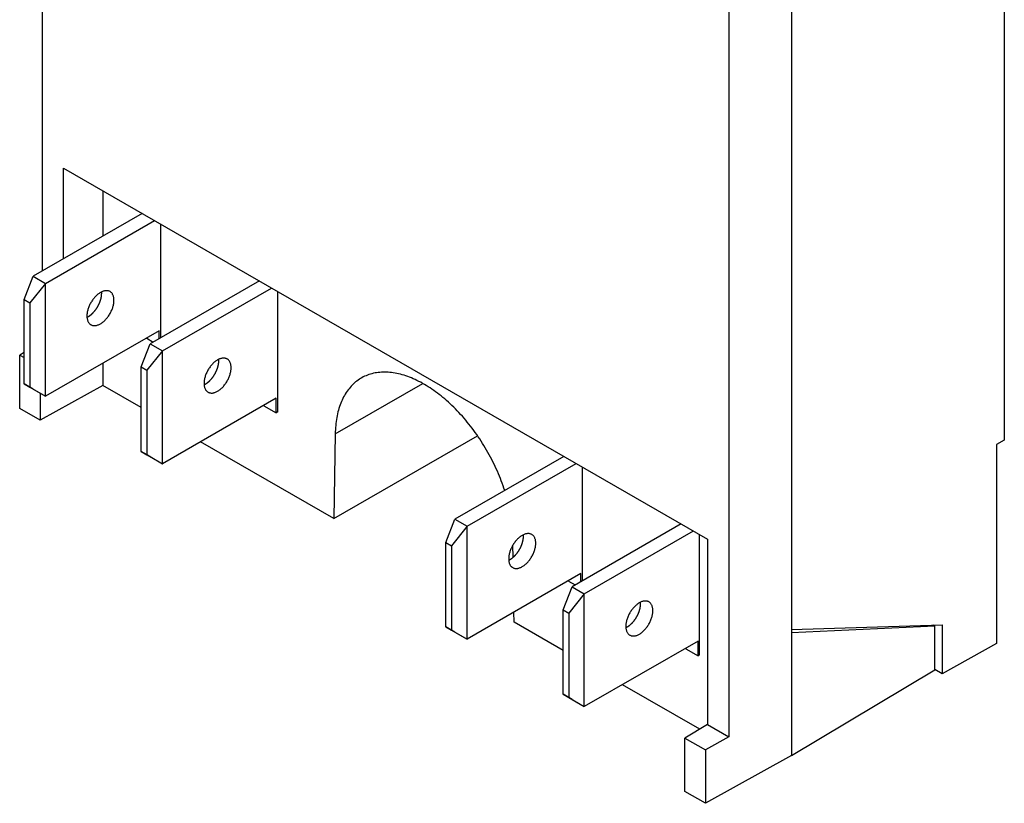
# Model space of a CAD drawing. Extents: x 35 to 270, y 100 to 375.
# Tile 1 of 14: x 35 to 80, y 100 to 136. Entities that reach past the tile are written whole.
import ezdxf

# ---------------------------------------------------------------- set-up
doc = ezdxf.new("R2010")
doc.units = 0
doc.layers.add('ARÊTES_TANGENTES_VISIBLES_', color=7, linetype='CONTINUOUS')
doc.layers.add('ARÊTES_VISIBLES_ISO_', color=7, linetype='CONTINUOUS')

msp = doc.modelspace()

# ---------------------------------------------------------------- linework, layer by layer
at = {"layer": 'ARÊTES_TANGENTES_VISIBLES_'}
msp.add_line((49.684, 116.61), (53.71, 118.929), dxfattribs=at)
at = {"layer": 'ARÊTES_VISIBLES_ISO_'}
for p, q in [((36.208, 124.103), (36.208, 161.441)), ((80.462, 145.43), (80.462, 116.326)), ((67.788, 144.365), (67.788, 102.67)), ((70.666, 142.777), (70.666, 107.459)), ((37.189, 128.829), (66.808, 111.773)), ((37.189, 124.667), (37.189, 128.829)), ((38.987, 127.793), (38.987, 125.703)), ((40.802, 126.748), (35.784, 123.858)), ((36.35, 123.533), (41.368, 126.422)), ((41.653, 121.033), (41.653, 126.258)), ((35.37, 122.791), (35.784, 123.858)), ((35.784, 123.858), (36.35, 123.533)), ((36.35, 123.533), (35.633, 122.64)), ((36.35, 118.341), (36.35, 123.533)), ((46.191, 123.645), (41.172, 120.756)), ((41.738, 120.43), (46.756, 123.32)), ((35.37, 122.791), (35.633, 122.64)), ((35.37, 118.908), (35.37, 122.791)), ((47.041, 117.618), (47.041, 123.155)), ((35.633, 122.64), (35.633, 118.757)), ((41.582, 121.355), (36.35, 118.341)), ((41.017, 121.029), (41.017, 121.006)), ((41.017, 121.006), (41.312, 120.836)), ((41.582, 120.992), (41.582, 121.355)), ((40.758, 119.689), (41.172, 120.756)), ((41.172, 120.756), (41.738, 120.43)), ((35.37, 120.356), (35.166, 120.234)), ((35.166, 120.234), (35.37, 120.117)), ((35.166, 117.781), (35.166, 120.234)), ((41.738, 120.43), (41.021, 119.537)), ((41.738, 115.238), (41.738, 120.43)), ((38.987, 119.86), (38.987, 118.839)), ((40.758, 119.689), (41.021, 119.537)), ((40.758, 115.805), (40.758, 119.689)), ((41.021, 119.537), (41.021, 115.654)), ((35.37, 118.908), (35.633, 118.757)), ((35.784, 118.667), (35.37, 118.908)), ((35.633, 118.757), (36.35, 118.341)), ((38.987, 118.839), (36.11, 117.238)), ((40.758, 117.819), (38.987, 118.839)), ((35.784, 118.667), (36.35, 118.341)), ((36.11, 118.48), (36.11, 117.238)), ((46.971, 118.252), (41.738, 115.238)), ((46.971, 117.577), (46.971, 118.252)), ((36.11, 117.238), (35.166, 117.781)), ((46.405, 117.926), (46.405, 117.903)), ((46.405, 117.903), (46.971, 117.577)), ((47.041, 117.618), (46.971, 117.577)), ((49.684, 116.61), (49.624, 112.713)), ((49.624, 112.713), (56.232, 116.518)), ((49.624, 112.713), (43.489, 116.247)), ((80.462, 116.326), (80.106, 116.124)), ((80.106, 116.124), (80.106, 106.967)), ((40.758, 115.805), (41.021, 115.654)), ((41.172, 115.564), (40.758, 115.805)), ((41.021, 115.654), (41.738, 115.238)), ((41.172, 115.564), (41.738, 115.238)), ((60.205, 115.575), (55.187, 112.685)), ((55.753, 112.359), (60.771, 115.249)), ((61.056, 109.859), (61.056, 115.085)), ((54.773, 111.618), (55.187, 112.685)), ((55.753, 112.359), (55.036, 111.467)), ((55.187, 112.685), (55.753, 112.359)), ((55.753, 107.168), (55.753, 112.359)), ((65.594, 112.472), (60.575, 109.582)), ((61.141, 109.256), (66.159, 112.146)), ((66.444, 106.445), (66.444, 111.982)), ((54.773, 111.618), (55.036, 111.467)), ((54.773, 107.735), (54.773, 111.618)), ((55.036, 111.467), (55.036, 107.583)), ((57.863, 110.93), (57.854, 111.494)), ((66.808, 111.773), (66.808, 103.235)), ((60.985, 110.181), (55.753, 107.168)), ((60.985, 109.818), (60.985, 110.181)), ((60.42, 109.855), (60.42, 109.832)), ((60.42, 109.832), (60.715, 109.662)), ((60.161, 108.515), (60.575, 109.582)), ((61.141, 109.256), (60.424, 108.364)), ((60.575, 109.582), (61.141, 109.256)), ((61.141, 104.065), (61.141, 109.256)), ((57.907, 107.943), (57.9, 108.405)), ((60.161, 108.515), (60.424, 108.364)), ((60.161, 104.632), (60.161, 108.515)), ((60.424, 108.364), (60.424, 104.481)), ((60.161, 106.645), (57.907, 107.943)), ((70.666, 107.615), (77.609, 107.833)), ((77.185, 107.82), (77.266, 107.773)), ((77.609, 107.833), (77.609, 105.579)), ((54.773, 107.735), (55.036, 107.583)), ((55.187, 107.494), (54.773, 107.735)), ((55.036, 107.583), (55.753, 107.168)), ((55.187, 107.494), (55.753, 107.168)), ((77.266, 107.773), (70.666, 107.459)), ((70.666, 107.459), (70.666, 101.818)), ((77.266, 105.754), (77.266, 107.773)), ((66.374, 107.078), (61.141, 104.065)), ((66.374, 106.404), (66.374, 107.078)), ((80.106, 106.967), (77.609, 105.579)), ((65.808, 106.753), (65.808, 106.73)), ((65.808, 106.73), (66.374, 106.404)), ((66.444, 106.445), (66.374, 106.404)), ((70.666, 101.818), (77.266, 105.754)), ((77.609, 105.579), (77.266, 105.777)), ((66.452, 103.023), (62.892, 105.073)), ((60.161, 104.632), (60.424, 104.481)), ((60.575, 104.391), (60.161, 104.632)), ((60.424, 104.481), (61.141, 104.065)), ((60.575, 104.391), (61.141, 104.065)), ((66.808, 103.235), (65.765, 102.613)), ((66.808, 103.235), (67.788, 102.67)), ((65.765, 102.613), (66.709, 102.07)), ((65.765, 100.161), (65.765, 102.613)), ((67.788, 102.67), (66.709, 102.07)), ((66.709, 102.07), (66.709, 99.617)), ((70.666, 101.818), (66.709, 99.617)), ((66.709, 99.617), (65.765, 100.161))]:
    msp.add_line(p, q, dxfattribs=at)
for points in [[(38.442, 121.632, 0), (38.464, 121.621, 0), (38.487, 121.611, 0), (38.512, 121.603, 0), (38.537, 121.597, 0), (38.562, 121.593, 0), (38.589, 121.591, 0), (38.616, 121.591, 0), (38.644, 121.593, 0), (38.673, 121.597, 0), (38.702, 121.603, 0), (38.731, 121.61, 0), (38.761, 121.62, 0), (38.791, 121.631, 0), (38.822, 121.644, 0), (38.852, 121.659, 0), (38.883, 121.676, 0), (38.913, 121.695, 0), (38.944, 121.715, 0), (38.974, 121.737, 0), (39.004, 121.76, 0), (39.034, 121.785, 0), (39.063, 121.811, 0), (39.092, 121.839, 0), (39.121, 121.868, 0), (39.148, 121.899, 0), (39.176, 121.93, 0), (39.202, 121.963, 0), (39.228, 121.997, 0), (39.253, 122.032, 0), (39.277, 122.067, 0), (39.3, 122.104, 0), (39.322, 122.141, 0), (39.343, 122.179, 0), (39.363, 122.217, 0), (39.382, 122.256, 0), (39.399, 122.295, 0), (39.416, 122.334, 0), (39.431, 122.373, 0), (39.444, 122.413, 0), (39.457, 122.452, 0), (39.468, 122.491, 0), (39.477, 122.53, 0), (39.485, 122.569, 0), (39.492, 122.607, 0), (39.497, 122.645, 0), (39.501, 122.682, 0), (39.503, 122.719, 0), (39.504, 122.754, 0), (39.503, 122.789, 0), (39.501, 122.823, 0), (39.497, 122.856, 0), (39.491, 122.888, 0), (39.485, 122.918, 0), (39.476, 122.948, 0), (39.467, 122.976, 0), (39.456, 123.002, 0), (39.443, 123.027, 0), (39.429, 123.051, 0), (39.414, 123.073, 0), (39.398, 123.093, 0), (39.38, 123.112, 0), (39.362, 123.129, 0), (39.342, 123.144, 0), (39.321, 123.157, 0), (39.298, 123.169, 0), (39.275, 123.179, 0), (39.251, 123.186, 0), (39.226, 123.192, 0), (39.2, 123.196, 0), (39.174, 123.198, 0), (39.146, 123.198, 0), (39.118, 123.196, 0), (39.09, 123.193, 0), (39.061, 123.187, 0), (39.031, 123.179, 0), (39.002, 123.17, 0), (38.971, 123.159, 0), (38.941, 123.145, 0), (38.911, 123.13, 0), (38.88, 123.114, 0), (38.85, 123.095, 0), (38.819, 123.075, 0), (38.789, 123.053, 0), (38.759, 123.03, 0), (38.729, 123.005, 0), (38.7, 122.978, 0), (38.671, 122.95, 0), (38.642, 122.921, 0), (38.614, 122.891, 0), (38.587, 122.859, 0), (38.56, 122.826, 0), (38.535, 122.793, 0), (38.51, 122.758, 0), (38.486, 122.722, 0), (38.463, 122.686, 0), (38.441, 122.649, 0), (38.419, 122.611, 0), (38.4, 122.573, 0), (38.381, 122.534, 0), (38.363, 122.495, 0), (38.347, 122.456, 0), (38.332, 122.416, 0), (38.318, 122.377, 0), (38.306, 122.337, 0), (38.295, 122.298, 0), (38.285, 122.259, 0), (38.277, 122.22, 0), (38.271, 122.182, 0), (38.266, 122.144, 0), (38.262, 122.107, 0), (38.26, 122.071, 0), (38.259, 122.035, 0), (38.26, 122, 0), (38.262, 121.966, 0), (38.266, 121.933, 0), (38.271, 121.902, 0), (38.278, 121.871, 0), (38.286, 121.842, 0), (38.296, 121.814, 0), (38.307, 121.787, 0), (38.319, 121.762, 0), (38.333, 121.739, 0), (38.348, 121.717, 0), (38.365, 121.696, 0), (38.382, 121.678, 0), (38.401, 121.661, 0), (38.421, 121.646, 0), (38.442, 121.632, 0)], [(38.262, 121.973, 0), (38.27, 121.977, 0), (38.279, 121.981, 0), (38.287, 121.985, 0), (38.296, 121.99, 0), (38.304, 121.995, 0), (38.313, 121.999, 0), (38.321, 122.004, 0), (38.33, 122.009, 0), (38.338, 122.014, 0), (38.347, 122.02, 0), (38.355, 122.025, 0), (38.364, 122.031, 0), (38.372, 122.036, 0), (38.38, 122.042, 0), (38.389, 122.048, 0), (38.397, 122.054, 0), (38.406, 122.061, 0), (38.414, 122.067, 0), (38.422, 122.073, 0), (38.431, 122.08, 0), (38.439, 122.087, 0), (38.448, 122.093, 0), (38.456, 122.1, 0), (38.464, 122.107, 0), (38.472, 122.115, 0), (38.481, 122.122, 0), (38.489, 122.129, 0), (38.497, 122.137, 0), (38.505, 122.144, 0), (38.513, 122.152, 0), (38.521, 122.16, 0), (38.529, 122.168, 0), (38.537, 122.176, 0), (38.545, 122.184, 0), (38.553, 122.192, 0), (38.561, 122.2, 0), (38.569, 122.209, 0), (38.576, 122.217, 0), (38.584, 122.226, 0), (38.592, 122.235, 0), (38.599, 122.243, 0), (38.607, 122.252, 0), (38.614, 122.261, 0), (38.622, 122.27, 0), (38.629, 122.279, 0), (38.636, 122.289, 0), (38.644, 122.298, 0), (38.651, 122.307, 0), (38.658, 122.317, 0), (38.665, 122.326, 0), (38.672, 122.336, 0), (38.679, 122.346, 0), (38.686, 122.355, 0), (38.693, 122.365, 0), (38.699, 122.375, 0), (38.706, 122.385, 0), (38.713, 122.395, 0), (38.719, 122.405, 0), (38.725, 122.415, 0), (38.732, 122.425, 0), (38.738, 122.436, 0), (38.744, 122.446, 0), (38.751, 122.456, 0), (38.757, 122.467, 0), (38.763, 122.477, 0), (38.768, 122.488, 0), (38.774, 122.498, 0), (38.78, 122.509, 0), (38.785, 122.519, 0), (38.791, 122.53, 0), (38.796, 122.541, 0), (38.802, 122.551, 0), (38.807, 122.562, 0), (38.812, 122.573, 0), (38.817, 122.584, 0), (38.822, 122.595, 0), (38.827, 122.605, 0), (38.832, 122.616, 0), (38.837, 122.627, 0), (38.841, 122.638, 0), (38.846, 122.649, 0), (38.85, 122.66, 0), (38.854, 122.671, 0), (38.859, 122.682, 0), (38.863, 122.693, 0), (38.867, 122.704, 0), (38.871, 122.715, 0), (38.874, 122.726, 0), (38.878, 122.737, 0), (38.882, 122.748, 0), (38.885, 122.759, 0), (38.889, 122.77, 0), (38.892, 122.781, 0), (38.895, 122.792, 0), (38.898, 122.802, 0), (38.901, 122.813, 0), (38.904, 122.824, 0), (38.907, 122.835, 0), (38.909, 122.846, 0), (38.912, 122.857, 0), (38.914, 122.868, 0), (38.916, 122.878, 0), (38.918, 122.889, 0), (38.92, 122.9, 0), (38.922, 122.911, 0), (38.924, 122.921, 0), (38.926, 122.932, 0), (38.928, 122.942, 0), (38.929, 122.953, 0), (38.93, 122.963, 0), (38.932, 122.974, 0), (38.933, 122.984, 0), (38.934, 122.995, 0), (38.935, 123.005, 0), (38.936, 123.015, 0), (38.936, 123.025, 0), (38.937, 123.035, 0), (38.937, 123.046, 0), (38.938, 123.056, 0), (38.938, 123.065, 0), (38.938, 123.075, 0), (38.938, 123.085, 0), (38.938, 123.095, 0), (38.938, 123.105, 0), (38.937, 123.114, 0), (38.937, 123.124, 0), (38.936, 123.133, 0), (38.935, 123.143, 0)], [(43.83, 118.529, 0), (43.852, 118.518, 0), (43.876, 118.508, 0), (43.9, 118.5, 0), (43.925, 118.494, 0), (43.951, 118.491, 0), (43.977, 118.488, 0), (44.005, 118.488, 0), (44.032, 118.49, 0), (44.061, 118.494, 0), (44.09, 118.5, 0), (44.12, 118.507, 0), (44.149, 118.517, 0), (44.179, 118.528, 0), (44.21, 118.541, 0), (44.24, 118.556, 0), (44.271, 118.573, 0), (44.301, 118.592, 0), (44.332, 118.612, 0), (44.362, 118.634, 0), (44.392, 118.657, 0), (44.422, 118.682, 0), (44.451, 118.709, 0), (44.48, 118.736, 0), (44.509, 118.766, 0), (44.537, 118.796, 0), (44.564, 118.828, 0), (44.59, 118.86, 0), (44.616, 118.894, 0), (44.641, 118.929, 0), (44.665, 118.965, 0), (44.688, 119.001, 0), (44.71, 119.038, 0), (44.731, 119.076, 0), (44.751, 119.114, 0), (44.77, 119.153, 0), (44.788, 119.192, 0), (44.804, 119.231, 0), (44.819, 119.27, 0), (44.833, 119.31, 0), (44.845, 119.349, 0), (44.856, 119.388, 0), (44.865, 119.428, 0), (44.873, 119.466, 0), (44.88, 119.505, 0), (44.885, 119.542, 0), (44.889, 119.579, 0), (44.891, 119.616, 0), (44.892, 119.652, 0), (44.891, 119.686, 0), (44.889, 119.72, 0), (44.885, 119.753, 0), (44.88, 119.785, 0), (44.873, 119.816, 0), (44.865, 119.845, 0), (44.855, 119.873, 0), (44.844, 119.899, 0), (44.831, 119.924, 0), (44.818, 119.948, 0), (44.803, 119.97, 0), (44.786, 119.99, 0), (44.769, 120.009, 0), (44.75, 120.026, 0), (44.73, 120.041, 0), (44.709, 120.055, 0), (44.687, 120.066, 0), (44.663, 120.076, 0), (44.639, 120.084, 0), (44.614, 120.089, 0), (44.588, 120.093, 0), (44.562, 120.095, 0), (44.534, 120.095, 0), (44.507, 120.094, 0), (44.478, 120.09, 0), (44.449, 120.084, 0), (44.419, 120.077, 0), (44.39, 120.067, 0), (44.36, 120.056, 0), (44.329, 120.042, 0), (44.299, 120.027, 0), (44.268, 120.011, 0), (44.238, 119.992, 0), (44.207, 119.972, 0), (44.177, 119.95, 0), (44.147, 119.927, 0), (44.117, 119.902, 0), (44.088, 119.875, 0), (44.059, 119.847, 0), (44.03, 119.818, 0), (44.002, 119.788, 0), (43.975, 119.756, 0), (43.949, 119.723, 0), (43.923, 119.69, 0), (43.898, 119.655, 0), (43.874, 119.619, 0), (43.851, 119.583, 0), (43.829, 119.546, 0), (43.808, 119.508, 0), (43.788, 119.47, 0), (43.769, 119.431, 0), (43.751, 119.392, 0), (43.735, 119.353, 0), (43.72, 119.314, 0), (43.706, 119.274, 0), (43.694, 119.235, 0), (43.683, 119.195, 0), (43.674, 119.156, 0), (43.666, 119.118, 0), (43.659, 119.079, 0), (43.654, 119.042, 0), (43.65, 119.004, 0), (43.648, 118.968, 0), (43.647, 118.932, 0), (43.648, 118.897, 0), (43.65, 118.863, 0), (43.654, 118.831, 0), (43.659, 118.799, 0), (43.666, 118.768, 0), (43.674, 118.739, 0), (43.684, 118.711, 0), (43.695, 118.685, 0), (43.708, 118.659, 0), (43.721, 118.636, 0), (43.736, 118.614, 0), (43.753, 118.594, 0), (43.77, 118.575, 0), (43.789, 118.558, 0), (43.809, 118.543, 0), (43.83, 118.529, 0)], [(43.65, 118.87, 0), (43.658, 118.874, 0), (43.667, 118.878, 0), (43.675, 118.883, 0), (43.684, 118.887, 0), (43.692, 118.892, 0), (43.701, 118.896, 0), (43.709, 118.901, 0), (43.718, 118.906, 0), (43.726, 118.912, 0), (43.735, 118.917, 0), (43.743, 118.922, 0), (43.752, 118.928, 0), (43.76, 118.934, 0), (43.769, 118.939, 0), (43.777, 118.945, 0), (43.785, 118.952, 0), (43.794, 118.958, 0), (43.802, 118.964, 0), (43.811, 118.971, 0), (43.819, 118.977, 0), (43.827, 118.984, 0), (43.836, 118.991, 0), (43.844, 118.997, 0), (43.852, 119.005, 0), (43.861, 119.012, 0), (43.869, 119.019, 0), (43.877, 119.026, 0), (43.885, 119.034, 0), (43.893, 119.041, 0), (43.901, 119.049, 0), (43.909, 119.057, 0), (43.917, 119.065, 0), (43.925, 119.073, 0), (43.933, 119.081, 0), (43.941, 119.089, 0), (43.949, 119.098, 0), (43.957, 119.106, 0), (43.964, 119.114, 0), (43.972, 119.123, 0), (43.98, 119.132, 0), (43.987, 119.141, 0), (43.995, 119.149, 0), (44.002, 119.158, 0), (44.01, 119.167, 0), (44.017, 119.177, 0), (44.025, 119.186, 0), (44.032, 119.195, 0), (44.039, 119.205, 0), (44.046, 119.214, 0), (44.053, 119.224, 0), (44.06, 119.233, 0), (44.067, 119.243, 0), (44.074, 119.253, 0), (44.081, 119.262, 0), (44.087, 119.272, 0), (44.094, 119.282, 0), (44.101, 119.292, 0), (44.107, 119.302, 0), (44.114, 119.312, 0), (44.12, 119.323, 0), (44.126, 119.333, 0), (44.133, 119.343, 0), (44.139, 119.353, 0), (44.145, 119.364, 0), (44.151, 119.374, 0), (44.157, 119.385, 0), (44.162, 119.395, 0), (44.168, 119.406, 0), (44.174, 119.416, 0), (44.179, 119.427, 0), (44.185, 119.438, 0), (44.19, 119.449, 0), (44.195, 119.459, 0), (44.2, 119.47, 0), (44.205, 119.481, 0), (44.21, 119.492, 0), (44.215, 119.503, 0), (44.22, 119.513, 0), (44.225, 119.524, 0), (44.229, 119.535, 0), (44.234, 119.546, 0), (44.238, 119.557, 0), (44.243, 119.568, 0), (44.247, 119.579, 0), (44.251, 119.59, 0), (44.255, 119.601, 0), (44.259, 119.612, 0), (44.263, 119.623, 0), (44.266, 119.634, 0), (44.27, 119.645, 0), (44.273, 119.656, 0), (44.277, 119.667, 0), (44.28, 119.678, 0), (44.283, 119.689, 0), (44.286, 119.7, 0), (44.289, 119.711, 0), (44.292, 119.721, 0), (44.295, 119.732, 0), (44.297, 119.743, 0), (44.3, 119.754, 0), (44.302, 119.765, 0), (44.304, 119.776, 0), (44.307, 119.786, 0), (44.309, 119.797, 0), (44.311, 119.808, 0), (44.312, 119.818, 0), (44.314, 119.829, 0), (44.316, 119.84, 0), (44.317, 119.85, 0), (44.319, 119.861, 0), (44.32, 119.871, 0), (44.321, 119.881, 0), (44.322, 119.892, 0), (44.323, 119.902, 0), (44.324, 119.912, 0), (44.324, 119.922, 0), (44.325, 119.933, 0), (44.325, 119.943, 0), (44.326, 119.953, 0), (44.326, 119.963, 0), (44.326, 119.973, 0), (44.326, 119.982, 0), (44.326, 119.992, 0), (44.326, 120.002, 0), (44.325, 120.011, 0), (44.325, 120.021, 0), (44.324, 120.03, 0), (44.324, 120.04, 0)], [(57.478, 114.004, 0), (57.441, 114.115, 0), (57.403, 114.226, 0), (57.363, 114.337, 0), (57.322, 114.448, 0), (57.279, 114.559, 0), (57.234, 114.67, 0), (57.188, 114.78, 0), (57.141, 114.89, 0), (57.092, 115, 0), (57.041, 115.11, 0), (56.989, 115.219, 0), (56.935, 115.327, 0), (56.881, 115.435, 0), (56.824, 115.543, 0), (56.767, 115.65, 0), (56.708, 115.756, 0), (56.648, 115.862, 0), (56.586, 115.966, 0), (56.523, 116.07, 0), (56.459, 116.174, 0), (56.394, 116.276, 0), (56.328, 116.377, 0), (56.26, 116.478, 0), (56.192, 116.577, 0), (56.122, 116.675, 0), (56.051, 116.773, 0), (55.98, 116.869, 0), (55.907, 116.964, 0), (55.833, 117.057, 0), (55.758, 117.15, 0), (55.683, 117.241, 0), (55.607, 117.33, 0), (55.53, 117.419, 0), (55.452, 117.505, 0), (55.373, 117.591, 0), (55.294, 117.675, 0), (55.214, 117.757, 0), (55.133, 117.838, 0), (55.052, 117.917, 0), (54.97, 117.994, 0), (54.888, 118.07, 0), (54.805, 118.144, 0), (54.721, 118.216, 0), (54.638, 118.287, 0), (54.553, 118.355, 0), (54.469, 118.422, 0), (54.384, 118.487, 0), (54.299, 118.55, 0), (54.214, 118.611, 0), (54.128, 118.67, 0), (54.042, 118.727, 0), (53.956, 118.782, 0), (53.871, 118.836, 0), (53.785, 118.887, 0), (53.699, 118.935, 0), (53.613, 118.982, 0), (53.527, 119.027, 0), (53.441, 119.069, 0), (53.356, 119.11, 0), (53.27, 119.148, 0), (53.185, 119.184, 0), (53.1, 119.218, 0), (53.015, 119.249, 0), (52.931, 119.278, 0), (52.847, 119.305, 0), (52.764, 119.33, 0), (52.681, 119.353, 0), (52.598, 119.373, 0), (52.516, 119.391, 0), (52.434, 119.406, 0), (52.353, 119.419, 0), (52.273, 119.43, 0), (52.193, 119.439, 0), (52.114, 119.445, 0), (52.036, 119.449, 0), (51.959, 119.45, 0), (51.882, 119.45, 0), (51.806, 119.447, 0), (51.731, 119.441, 0), (51.657, 119.433, 0), (51.584, 119.423, 0), (51.512, 119.411, 0), (51.441, 119.396, 0), (51.37, 119.379, 0), (51.301, 119.36, 0), (51.233, 119.338, 0), (51.167, 119.314, 0), (51.101, 119.288, 0), (51.036, 119.259, 0), (50.973, 119.228, 0), (50.911, 119.195, 0), (50.85, 119.16, 0), (50.791, 119.123, 0), (50.733, 119.083, 0), (50.676, 119.041, 0), (50.62, 118.997, 0), (50.566, 118.951, 0), (50.513, 118.903, 0), (50.462, 118.853, 0), (50.412, 118.8, 0), (50.364, 118.746, 0), (50.317, 118.69, 0), (50.272, 118.631, 0), (50.228, 118.571, 0), (50.186, 118.508, 0), (50.146, 118.444, 0), (50.107, 118.378, 0), (50.069, 118.31, 0), (50.034, 118.24, 0), (50, 118.168, 0), (49.968, 118.095, 0), (49.937, 118.02, 0), (49.908, 117.943, 0), (49.881, 117.864, 0), (49.855, 117.784, 0), (49.831, 117.702, 0), (49.809, 117.619, 0), (49.789, 117.534, 0), (49.77, 117.448, 0), (49.754, 117.36, 0), (49.739, 117.271, 0), (49.725, 117.18, 0), (49.714, 117.088, 0), (49.704, 116.995, 0), (49.697, 116.901, 0), (49.691, 116.805, 0), (49.686, 116.708, 0), (49.684, 116.61, 0)], [(57.845, 110.459, 0), (57.867, 110.447, 0), (57.891, 110.438, 0), (57.915, 110.43, 0), (57.94, 110.424, 0), (57.965, 110.42, 0), (57.992, 110.418, 0), (58.019, 110.418, 0), (58.047, 110.42, 0), (58.076, 110.423, 0), (58.105, 110.429, 0), (58.134, 110.437, 0), (58.164, 110.446, 0), (58.194, 110.458, 0), (58.224, 110.471, 0), (58.255, 110.486, 0), (58.285, 110.503, 0), (58.316, 110.521, 0), (58.346, 110.541, 0), (58.377, 110.563, 0), (58.407, 110.587, 0), (58.437, 110.612, 0), (58.466, 110.638, 0), (58.495, 110.666, 0), (58.524, 110.695, 0), (58.551, 110.725, 0), (58.579, 110.757, 0), (58.605, 110.79, 0), (58.631, 110.824, 0), (58.656, 110.858, 0), (58.68, 110.894, 0), (58.703, 110.93, 0), (58.725, 110.967, 0), (58.746, 111.005, 0), (58.766, 111.043, 0), (58.785, 111.082, 0), (58.802, 111.121, 0), (58.819, 111.16, 0), (58.834, 111.2, 0), (58.847, 111.239, 0), (58.86, 111.279, 0), (58.871, 111.318, 0), (58.88, 111.357, 0), (58.888, 111.396, 0), (58.895, 111.434, 0), (58.9, 111.472, 0), (58.904, 111.509, 0), (58.906, 111.545, 0), (58.907, 111.581, 0), (58.906, 111.616, 0), (58.904, 111.65, 0), (58.9, 111.683, 0), (58.894, 111.714, 0), (58.888, 111.745, 0), (58.88, 111.774, 0), (58.87, 111.802, 0), (58.859, 111.829, 0), (58.846, 111.854, 0), (58.833, 111.877, 0), (58.817, 111.899, 0), (58.801, 111.92, 0), (58.783, 111.938, 0), (58.765, 111.955, 0), (58.745, 111.971, 0), (58.724, 111.984, 0), (58.701, 111.995, 0), (58.678, 112.005, 0), (58.654, 112.013, 0), (58.629, 112.019, 0), (58.603, 112.023, 0), (58.577, 112.025, 0), (58.549, 112.025, 0), (58.521, 112.023, 0), (58.493, 112.019, 0), (58.464, 112.014, 0), (58.434, 112.006, 0), (58.405, 111.996, 0), (58.374, 111.985, 0), (58.344, 111.972, 0), (58.314, 111.957, 0), (58.283, 111.94, 0), (58.253, 111.922, 0), (58.222, 111.901, 0), (58.192, 111.88, 0), (58.162, 111.856, 0), (58.132, 111.831, 0), (58.103, 111.805, 0), (58.074, 111.777, 0), (58.045, 111.748, 0), (58.017, 111.717, 0), (57.99, 111.686, 0), (57.963, 111.653, 0), (57.938, 111.619, 0), (57.913, 111.584, 0), (57.889, 111.549, 0), (57.866, 111.512, 0), (57.843, 111.475, 0), (57.822, 111.437, 0), (57.803, 111.399, 0), (57.784, 111.361, 0), (57.766, 111.322, 0), (57.75, 111.282, 0), (57.735, 111.243, 0), (57.721, 111.203, 0), (57.709, 111.164, 0), (57.698, 111.125, 0), (57.688, 111.086, 0), (57.68, 111.047, 0), (57.674, 111.009, 0), (57.669, 110.971, 0), (57.665, 110.934, 0), (57.663, 110.897, 0), (57.662, 110.862, 0), (57.663, 110.827, 0), (57.665, 110.793, 0), (57.669, 110.76, 0), (57.674, 110.728, 0), (57.681, 110.698, 0), (57.689, 110.668, 0), (57.699, 110.64, 0), (57.71, 110.614, 0), (57.722, 110.589, 0), (57.736, 110.565, 0), (57.751, 110.543, 0), (57.768, 110.523, 0), (57.785, 110.504, 0), (57.804, 110.487, 0), (57.824, 110.472, 0), (57.845, 110.459, 0)], [(57.665, 110.799, 0), (57.673, 110.803, 0), (57.682, 110.808, 0), (57.69, 110.812, 0), (57.699, 110.816, 0), (57.707, 110.821, 0), (57.716, 110.826, 0), (57.724, 110.831, 0), (57.733, 110.836, 0), (57.741, 110.841, 0), (57.75, 110.846, 0), (57.758, 110.852, 0), (57.767, 110.857, 0), (57.775, 110.863, 0), (57.783, 110.869, 0), (57.792, 110.875, 0), (57.8, 110.881, 0), (57.809, 110.887, 0), (57.817, 110.893, 0), (57.825, 110.9, 0), (57.834, 110.906, 0), (57.842, 110.913, 0), (57.851, 110.92, 0), (57.859, 110.927, 0), (57.867, 110.934, 0), (57.875, 110.941, 0), (57.884, 110.948, 0), (57.892, 110.956, 0), (57.9, 110.963, 0), (57.908, 110.971, 0), (57.916, 110.979, 0), (57.924, 110.986, 0), (57.932, 110.994, 0), (57.94, 111.002, 0), (57.948, 111.01, 0), (57.956, 111.019, 0), (57.964, 111.027, 0), (57.971, 111.035, 0), (57.979, 111.044, 0), (57.987, 111.052, 0), (57.995, 111.061, 0), (58.002, 111.07, 0), (58.01, 111.079, 0), (58.017, 111.088, 0), (58.025, 111.097, 0), (58.032, 111.106, 0), (58.039, 111.115, 0), (58.047, 111.125, 0), (58.054, 111.134, 0), (58.061, 111.143, 0), (58.068, 111.153, 0), (58.075, 111.162, 0), (58.082, 111.172, 0), (58.089, 111.182, 0), (58.096, 111.192, 0), (58.102, 111.202, 0), (58.109, 111.212, 0), (58.116, 111.222, 0), (58.122, 111.232, 0), (58.129, 111.242, 0), (58.135, 111.252, 0), (58.141, 111.262, 0), (58.147, 111.272, 0), (58.154, 111.283, 0), (58.16, 111.293, 0), (58.166, 111.304, 0), (58.171, 111.314, 0), (58.177, 111.325, 0), (58.183, 111.335, 0), (58.188, 111.346, 0), (58.194, 111.356, 0), (58.199, 111.367, 0), (58.205, 111.378, 0), (58.21, 111.389, 0), (58.215, 111.399, 0), (58.22, 111.41, 0), (58.225, 111.421, 0), (58.23, 111.432, 0), (58.235, 111.443, 0), (58.24, 111.454, 0), (58.244, 111.465, 0), (58.249, 111.476, 0), (58.253, 111.486, 0), (58.257, 111.497, 0), (58.262, 111.508, 0), (58.266, 111.519, 0), (58.27, 111.53, 0), (58.274, 111.541, 0), (58.277, 111.552, 0), (58.281, 111.563, 0), (58.285, 111.574, 0), (58.288, 111.585, 0), (58.292, 111.596, 0), (58.295, 111.607, 0), (58.298, 111.618, 0), (58.301, 111.629, 0), (58.304, 111.64, 0), (58.307, 111.651, 0), (58.309, 111.662, 0), (58.312, 111.673, 0), (58.315, 111.683, 0), (58.317, 111.694, 0), (58.319, 111.705, 0), (58.322, 111.716, 0), (58.324, 111.726, 0), (58.325, 111.737, 0), (58.327, 111.748, 0), (58.329, 111.758, 0), (58.331, 111.769, 0), (58.332, 111.779, 0), (58.333, 111.79, 0), (58.335, 111.8, 0), (58.336, 111.811, 0), (58.337, 111.821, 0), (58.338, 111.831, 0), (58.339, 111.842, 0), (58.339, 111.852, 0), (58.34, 111.862, 0), (58.34, 111.872, 0), (58.341, 111.882, 0), (58.341, 111.892, 0), (58.341, 111.902, 0), (58.341, 111.912, 0), (58.341, 111.921, 0), (58.34, 111.931, 0), (58.34, 111.941, 0), (58.34, 111.95, 0), (58.339, 111.96, 0), (58.338, 111.969, 0)], [(63.233, 107.356, 0), (63.255, 107.344, 0), (63.279, 107.335, 0), (63.303, 107.327, 0), (63.328, 107.321, 0), (63.354, 107.317, 0), (63.38, 107.315, 0), (63.407, 107.315, 0), (63.435, 107.317, 0), (63.464, 107.321, 0), (63.493, 107.326, 0), (63.523, 107.334, 0), (63.552, 107.343, 0), (63.582, 107.355, 0), (63.613, 107.368, 0), (63.643, 107.383, 0), (63.674, 107.4, 0), (63.704, 107.418, 0), (63.735, 107.438, 0), (63.765, 107.46, 0), (63.795, 107.484, 0), (63.825, 107.509, 0), (63.854, 107.535, 0), (63.883, 107.563, 0), (63.912, 107.592, 0), (63.94, 107.623, 0), (63.967, 107.654, 0), (63.993, 107.687, 0), (64.019, 107.721, 0), (64.044, 107.755, 0), (64.068, 107.791, 0), (64.091, 107.828, 0), (64.113, 107.865, 0), (64.134, 107.902, 0), (64.154, 107.941, 0), (64.173, 107.979, 0), (64.191, 108.018, 0), (64.207, 108.058, 0), (64.222, 108.097, 0), (64.236, 108.136, 0), (64.248, 108.176, 0), (64.259, 108.215, 0), (64.268, 108.254, 0), (64.276, 108.293, 0), (64.283, 108.331, 0), (64.288, 108.369, 0), (64.292, 108.406, 0), (64.294, 108.443, 0), (64.295, 108.478, 0), (64.294, 108.513, 0), (64.292, 108.547, 0), (64.288, 108.58, 0), (64.283, 108.612, 0), (64.276, 108.642, 0), (64.268, 108.671, 0), (64.258, 108.699, 0), (64.247, 108.726, 0), (64.234, 108.751, 0), (64.221, 108.775, 0), (64.206, 108.797, 0), (64.189, 108.817, 0), (64.172, 108.836, 0), (64.153, 108.853, 0), (64.133, 108.868, 0), (64.112, 108.881, 0), (64.09, 108.893, 0), (64.066, 108.902, 0), (64.042, 108.91, 0), (64.017, 108.916, 0), (63.991, 108.92, 0), (63.965, 108.922, 0), (63.938, 108.922, 0), (63.91, 108.92, 0), (63.881, 108.916, 0), (63.852, 108.911, 0), (63.822, 108.903, 0), (63.793, 108.894, 0), (63.763, 108.882, 0), (63.732, 108.869, 0), (63.702, 108.854, 0), (63.671, 108.837, 0), (63.641, 108.819, 0), (63.61, 108.799, 0), (63.58, 108.777, 0), (63.55, 108.753, 0), (63.52, 108.728, 0), (63.491, 108.702, 0), (63.462, 108.674, 0), (63.433, 108.645, 0), (63.405, 108.614, 0), (63.378, 108.583, 0), (63.352, 108.55, 0), (63.326, 108.516, 0), (63.301, 108.482, 0), (63.277, 108.446, 0), (63.254, 108.409, 0), (63.232, 108.372, 0), (63.211, 108.335, 0), (63.191, 108.296, 0), (63.172, 108.258, 0), (63.154, 108.219, 0), (63.138, 108.179, 0), (63.123, 108.14, 0), (63.109, 108.101, 0), (63.097, 108.061, 0), (63.086, 108.022, 0), (63.077, 107.983, 0), (63.069, 107.944, 0), (63.062, 107.906, 0), (63.057, 107.868, 0), (63.053, 107.831, 0), (63.051, 107.794, 0), (63.05, 107.759, 0), (63.051, 107.724, 0), (63.053, 107.69, 0), (63.057, 107.657, 0), (63.062, 107.625, 0), (63.069, 107.595, 0), (63.077, 107.566, 0), (63.087, 107.538, 0), (63.098, 107.511, 0), (63.111, 107.486, 0), (63.124, 107.462, 0), (63.139, 107.44, 0), (63.156, 107.42, 0), (63.173, 107.401, 0), (63.192, 107.384, 0), (63.212, 107.369, 0), (63.233, 107.356, 0)], [(63.053, 107.696, 0), (63.061, 107.701, 0), (63.07, 107.705, 0), (63.078, 107.709, 0), (63.087, 107.714, 0), (63.095, 107.718, 0), (63.104, 107.723, 0), (63.112, 107.728, 0), (63.121, 107.733, 0), (63.129, 107.738, 0), (63.138, 107.743, 0), (63.146, 107.749, 0), (63.155, 107.755, 0), (63.163, 107.76, 0), (63.172, 107.766, 0), (63.18, 107.772, 0), (63.188, 107.778, 0), (63.197, 107.784, 0), (63.205, 107.791, 0), (63.214, 107.797, 0), (63.222, 107.804, 0), (63.23, 107.81, 0), (63.239, 107.817, 0), (63.247, 107.824, 0), (63.255, 107.831, 0), (63.264, 107.838, 0), (63.272, 107.846, 0), (63.28, 107.853, 0), (63.288, 107.86, 0), (63.296, 107.868, 0), (63.304, 107.876, 0), (63.312, 107.883, 0), (63.32, 107.891, 0), (63.328, 107.899, 0), (63.336, 107.908, 0), (63.344, 107.916, 0), (63.352, 107.924, 0), (63.36, 107.933, 0), (63.367, 107.941, 0), (63.375, 107.95, 0), (63.383, 107.958, 0), (63.39, 107.967, 0), (63.398, 107.976, 0), (63.405, 107.985, 0), (63.413, 107.994, 0), (63.42, 108.003, 0), (63.428, 108.012, 0), (63.435, 108.022, 0), (63.442, 108.031, 0), (63.449, 108.041, 0), (63.456, 108.05, 0), (63.463, 108.06, 0), (63.47, 108.069, 0), (63.477, 108.079, 0), (63.484, 108.089, 0), (63.49, 108.099, 0), (63.497, 108.109, 0), (63.504, 108.119, 0), (63.51, 108.129, 0), (63.517, 108.139, 0), (63.523, 108.149, 0), (63.529, 108.159, 0), (63.535, 108.17, 0), (63.542, 108.18, 0), (63.548, 108.19, 0), (63.554, 108.201, 0), (63.559, 108.211, 0), (63.565, 108.222, 0), (63.571, 108.232, 0), (63.577, 108.243, 0), (63.582, 108.254, 0), (63.588, 108.264, 0), (63.593, 108.275, 0), (63.598, 108.286, 0), (63.603, 108.297, 0), (63.608, 108.307, 0), (63.613, 108.318, 0), (63.618, 108.329, 0), (63.623, 108.34, 0), (63.628, 108.351, 0), (63.632, 108.362, 0), (63.637, 108.373, 0), (63.641, 108.384, 0), (63.646, 108.395, 0), (63.65, 108.406, 0), (63.654, 108.417, 0), (63.658, 108.427, 0), (63.662, 108.438, 0), (63.666, 108.449, 0), (63.669, 108.46, 0), (63.673, 108.471, 0), (63.676, 108.482, 0), (63.68, 108.493, 0), (63.683, 108.504, 0), (63.686, 108.515, 0), (63.689, 108.526, 0), (63.692, 108.537, 0), (63.695, 108.548, 0), (63.698, 108.559, 0), (63.7, 108.57, 0), (63.703, 108.581, 0), (63.705, 108.591, 0), (63.707, 108.602, 0), (63.71, 108.613, 0), (63.712, 108.624, 0), (63.714, 108.634, 0), (63.715, 108.645, 0), (63.717, 108.656, 0), (63.719, 108.666, 0), (63.72, 108.677, 0), (63.722, 108.687, 0), (63.723, 108.698, 0), (63.724, 108.708, 0), (63.725, 108.718, 0), (63.726, 108.729, 0), (63.727, 108.739, 0), (63.727, 108.749, 0), (63.728, 108.759, 0), (63.728, 108.769, 0), (63.729, 108.779, 0), (63.729, 108.789, 0), (63.729, 108.799, 0), (63.729, 108.809, 0), (63.729, 108.819, 0), (63.729, 108.828, 0), (63.728, 108.838, 0), (63.728, 108.847, 0), (63.727, 108.857, 0), (63.727, 108.866, 0)]]:
    msp.add_polyline3d(points, dxfattribs=at)

doc.saveas('drawing.dxf')
